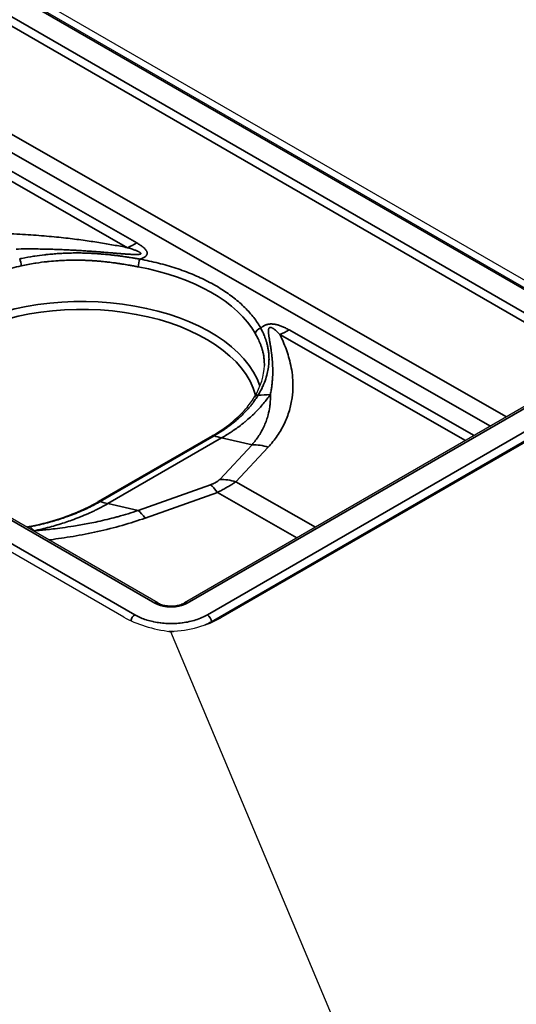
# Model space of a CAD drawing. Header units: millimetres. Extents: x -11430 to 11430, y -488 to 4365.
# Tile 33 of 92: x 2287 to 2309, y 1086 to 1129. Entities that reach past the tile are written whole.
import ezdxf

# ---------------------------------------------------------------- set-up
doc = ezdxf.new("R2010")
doc.units = ezdxf.units.MM
doc.header["$LTSCALE"] = 15
doc.layers.add('_Sichtbarkanten', color=7, linetype='Continuous', lineweight=25)
doc.layers.add('Sichtbar schmal (ISO)', color=7, linetype='Continuous', lineweight=35)

msp = doc.modelspace()

# ---------------------------------------------------------------- linework, layer by layer
at = {"layer": '_Sichtbarkanten'}
for p, q in [((2067.855, 1257.172), (2313.468, 1115.367)), ((2068.204, 1257.299), (2313.57, 1115.637)), ((2293.486, 1103.838), (2047.886, 1245.636)), ((2292.004, 1103.209), (2046.638, 1244.871)), ((2312.322, 1114.041), (2294.65, 1103.838)), ((2313.57, 1113.179), (2296.246, 1103.177)), ((2295.862, 1111.145), (2290.877, 1108.267)), ((2295.862, 1111.145), (2295.862, 1111.145)), ((2294.046, 1102.576), (2323.788, 1031.759))]:
    msp.add_line(p, q, dxfattribs=at)
for centre, major_axis, ratio, start_param, end_param in [((2291.002, 1108.05), (-0.125, 0.217), 0.58972, 0.000537, 0.000639), ((2294.125, 1103.975), (2.994, -0.413), 0.462442, 3.990703, 4.749614), ((2294.125, 1104.1), (2.997, 0.286), 0.502901, 4.638006, 5.449891)]:
    msp.add_ellipse(centre, major_axis=major_axis, ratio=ratio, start_param=start_param, end_param=end_param, dxfattribs=at)
for points in [[(2297.716, 1112.847), (2297.995, 1113.309), (2298.14, 1113.778), (2298.15, 1114.221)], [(2287.735, 1107.158), (2287.782, 1107.167), (2287.829, 1107.176), (2287.875, 1107.185)]]:
    msp.add_open_spline(points, degree=3, dxfattribs=at)
for points, knots in [([(2295.862, 1111.145), (2296.461, 1111.49), (2296.965, 1111.896), (2297.483, 1112.496), (2297.609, 1112.67), (2297.716, 1112.847)], [0, 0, 0, 0, 0.5136361, 0.5136361, 0.7139849, 0.7139849, 0.7139849, 0.7139849]), ([(2287.875, 1107.185), (2288.686, 1107.344), (2289.459, 1107.586), (2290.395, 1108.005), (2290.644, 1108.132), (2290.877, 1108.267)], [0, 0, 0, 0, 0.5169189, 0.5169189, 0.7171825, 0.7171825, 0.7171825, 0.7171825]), ([(2293.486, 1103.838), (2293.532, 1103.811), (2293.588, 1103.787), (2293.713, 1103.745), (2293.783, 1103.729), (2293.932, 1103.707), (2294.012, 1103.701), (2294.173, 1103.704), (2294.255, 1103.712), (2294.407, 1103.741), (2294.48, 1103.761), (2294.582, 1103.802), (2294.619, 1103.82), (2294.65, 1103.838)], [0, 0, 0, 0, 0.0442699, 0.0442699, 0.0896199, 0.0896199, 0.1372595, 0.1372595, 0.1859941, 0.1859941, 0.2345825, 0.2345825, 0.2652215, 0.2652215, 0.2652215, 0.2652215])]:
    msp.add_open_spline(points, degree=3, knots=knots, dxfattribs=at)
at = {"layer": 'Sichtbar schmal (ISO)'}
for p, q in [((2313.343, 1115.355), (2067.73, 1257.16)), ((2066.847, 1256.642), (2312.447, 1114.845)), ((2312.27, 1114.542), (2066.67, 1256.34)), ((2293.361, 1103.826), (2047.761, 1245.623)), ((2046.865, 1245.113), (2292.478, 1103.308)), ((2220.33, 1162.482), (2308.749, 1111.978)), ((2308.046, 1111.572), (2219.977, 1161.877)), ((2233.597, 1152.845), (2292.168, 1119.384)), ((2234.001, 1153.052), (2292.571, 1119.59)), ((2307.33, 1111.158), (2299.232, 1115.785)), ((2306.95, 1110.939), (2298.828, 1115.579)), ((2312.447, 1114.028), (2294.775, 1103.826)), ((2313.343, 1113.518), (2295.659, 1103.308)), ((2313.52, 1113.216), (2295.836, 1103.006)), ((2295.951, 1111.148), (2290.969, 1108.271)), ((2296.278, 1111.055), (2291.296, 1108.178)), ((2297.61, 1110.756), (2296.278, 1111.055)), ((2297.61, 1110.756), (2296.196, 1109.238)), ((2298.32, 1110.655), (2296.906, 1109.137)), ((2295.793, 1109.005), (2292.629, 1107.879)), ((2296.906, 1109.137), (2300.385, 1107.149)), ((2296.099, 1108.671), (2292.934, 1107.546)), ((2296.099, 1108.671), (2299.578, 1106.683)), ((2292.629, 1107.879), (2291.296, 1108.178)), ((2295.836, 1102.974), (2295.836, 1103.006))]:
    msp.add_line(p, q, dxfattribs=at)
for centre, major_axis, ratio, start_param, end_param in [((2292.553, 1123.683), (2.48, 4.341), 0.580366, 3.809992, 3.92436), ((2287.429, 1118.722), (0.053, -0.244), 0.263996, 0.941856, 2.286266), ((2292.709, 1118.677), (-0.045, -0.246), 0.254795, 3.777519, 5.333238), ((2290.167, 1114.176), (7.982, 0.037), 0.574224, 0.310794, 1.254214), ((2290.167, 1112.442), (7.944, 0), 0.57735, 0.195406, 2.356194), ((2290.167, 1112.241), (7.694, 0), 0.57735, 0.156536, 2.356194), ((2297.998, 1115.654), (-0.218, -0.123), 0.779392, 4.30123, 5.852192), ((2299.213, 1119.878), (-2.48, -4.341), 0.580366, 0.6684, 0.782767), ((2297.93, 1112.717), (-0.214, 0.129), 0.764438, 5.365938, 6.283189), ((2296.846, 1117.095), (4.448, -2.285), 0.784472, 5.312381, 5.428379), ((2295.244, 1115.556), (2.5, -4.33), 0.57735, 5.698981, 5.79448), ((2298.127, 1108.505), (-1.829, 1.704), 0.803702, 5.270685, 5.583182), ((2296.713, 1106.987), (-1.829, 1.704), 0.803702, 5.270686, 5.583183), ((2296.31, 1106.754), (-0.838, 2.355), 0.268501, 5.561414, 5.87391), ((2291.002, 1108.05), (-0.125, 0.217), 0.58972, 5.699583, 6.283723), ((2290.262, 1112.679), (2.5, -4.33), 0.57735, 5.698981, 5.79448), ((2293.145, 1105.629), (-0.838, 2.355), 0.268501, 5.561414, 5.87391), ((2287.923, 1106.94), (-0.048, 0.245), 0.277567, 5.859252, 6.283187), ((2287.59, 1111.751), (0.851, -4.927), 0.229921, 5.865042, 5.981039), ((2293.361, 1103.621), (0.125, 0.217), 0.57735, 0, 0.785398), ((2294.775, 1103.621), (-0.125, 0.217), 0.57735, 5.497787, 6.283185), ((2292.478, 1103.104), (0.125, 0.217), 0.57735, 0.785398, 2.121353), ((2295.659, 1103.104), (-0.125, 0.217), 0.57735, 3.944444, 5.497787), ((2294.068, 1104.023), (-2.5, 0), 0.575478, 2.210498, 2.356036), ((2294.068, 1104.023), (-2.5, 0), 0.575478, 1.533294, 1.615986)]:
    msp.add_ellipse(centre, major_axis=major_axis, ratio=ratio, start_param=start_param, end_param=end_param, dxfattribs=at)
for points, knots in [([(2282.42, 1119.745), (2282.731, 1119.796), (2283.379, 1119.884), (2284.449, 1119.973), (2285.576, 1120.014), (2286.681, 1120.007), (2287.708, 1119.962), (2288.637, 1119.893), (2289.472, 1119.807), (2290.225, 1119.712), (2290.91, 1119.61), (2291.548, 1119.502), (2291.964, 1119.424), (2292.168, 1119.384)], [0, 0, 0, 0, 0.0909091, 0.1818182, 0.2727273, 0.3636364, 0.4545455, 0.5454545, 0.6363636, 0.7272727, 0.8181818, 0.9090909, 0.9999999, 0.9999999, 0.9999999, 0.9999999]), ([(2292.168, 1119.384), (2292.199, 1119.374), (2292.228, 1119.365), (2292.256, 1119.356), (2292.284, 1119.347), (2292.311, 1119.338), (2292.336, 1119.33), (2292.362, 1119.321), (2292.386, 1119.313), (2292.409, 1119.304), (2292.433, 1119.296), (2292.454, 1119.288), (2292.475, 1119.28), (2292.477, 1119.28), (2292.479, 1119.279), (2292.48, 1119.279), (2292.499, 1119.272), (2292.517, 1119.265), (2292.534, 1119.258), (2292.536, 1119.257), (2292.538, 1119.256), (2292.539, 1119.256), (2292.556, 1119.249), (2292.571, 1119.243), (2292.586, 1119.237), (2292.588, 1119.236), (2292.59, 1119.235), (2292.592, 1119.234), (2292.605, 1119.228), (2292.619, 1119.222), (2292.631, 1119.216), (2292.633, 1119.215), (2292.635, 1119.215), (2292.637, 1119.214), (2292.648, 1119.208), (2292.659, 1119.203), (2292.669, 1119.197), (2292.671, 1119.197), (2292.673, 1119.196), (2292.675, 1119.195), (2292.684, 1119.189), (2292.693, 1119.185), (2292.7, 1119.18), (2292.702, 1119.179), (2292.704, 1119.178), (2292.705, 1119.177), (2292.712, 1119.172), (2292.719, 1119.168), (2292.724, 1119.164), (2292.726, 1119.163), (2292.727, 1119.162), (2292.728, 1119.161), (2292.733, 1119.157), (2292.737, 1119.153), (2292.741, 1119.149), (2292.742, 1119.148), (2292.743, 1119.147), (2292.743, 1119.146), (2292.746, 1119.143), (2292.748, 1119.14), (2292.75, 1119.137), (2292.75, 1119.136), (2292.751, 1119.135), (2292.751, 1119.134), (2292.752, 1119.131), (2292.752, 1119.128), (2292.752, 1119.125), (2292.752, 1119.121), (2292.75, 1119.118), (2292.747, 1119.115), (2292.746, 1119.114), (2292.745, 1119.113), (2292.744, 1119.112), (2292.741, 1119.109), (2292.737, 1119.107), (2292.732, 1119.105), (2292.73, 1119.104), (2292.728, 1119.103), (2292.725, 1119.102), (2292.72, 1119.1), (2292.713, 1119.099), (2292.706, 1119.097), (2292.702, 1119.096), (2292.699, 1119.095), (2292.695, 1119.095), (2292.686, 1119.093), (2292.677, 1119.092), (2292.667, 1119.091), (2292.662, 1119.09), (2292.657, 1119.09), (2292.651, 1119.089), (2292.64, 1119.088), (2292.629, 1119.087), (2292.616, 1119.087), (2292.609, 1119.086), (2292.602, 1119.086), (2292.595, 1119.086), (2292.582, 1119.085), (2292.569, 1119.085), (2292.554, 1119.085), (2292.546, 1119.085), (2292.537, 1119.085), (2292.528, 1119.085), (2292.513, 1119.085), (2292.498, 1119.085), (2292.482, 1119.086), (2292.472, 1119.086), (2292.461, 1119.086), (2292.45, 1119.086), (2292.435, 1119.087), (2292.418, 1119.087), (2292.401, 1119.088), (2292.389, 1119.089), (2292.377, 1119.089), (2292.364, 1119.09), (2292.347, 1119.09), (2292.33, 1119.091), (2292.312, 1119.092), (2292.298, 1119.093), (2292.283, 1119.094), (2292.269, 1119.095), (2292.251, 1119.096), (2292.232, 1119.097), (2292.213, 1119.098), (2292.197, 1119.099), (2292.18, 1119.1), (2292.164, 1119.101), (2292.144, 1119.102), (2292.125, 1119.104), (2292.104, 1119.105), (2292.086, 1119.106), (2292.067, 1119.108), (2292.048, 1119.109), (2292.027, 1119.111), (2292.006, 1119.112), (2291.985, 1119.114), (2291.964, 1119.115), (2291.942, 1119.117), (2291.92, 1119.119), (2291.898, 1119.121), (2291.876, 1119.122), (2291.853, 1119.124), (2291.829, 1119.126), (2291.804, 1119.128), (2291.779, 1119.13), (2291.756, 1119.132), (2291.732, 1119.134), (2291.708, 1119.136), (2291.681, 1119.138), (2291.652, 1119.14), (2291.623, 1119.143), (2291.599, 1119.145), (2291.574, 1119.147), (2291.549, 1119.149), (2291.518, 1119.151), (2291.485, 1119.154), (2291.452, 1119.157), (2291.426, 1119.159), (2291.401, 1119.161), (2291.374, 1119.163), (2291.338, 1119.166), (2291.301, 1119.169), (2291.263, 1119.172), (2291.236, 1119.174), (2291.209, 1119.177), (2291.181, 1119.179), (2291.14, 1119.182), (2291.098, 1119.185), (2291.054, 1119.189), (2291.026, 1119.191), (2290.998, 1119.193), (2290.969, 1119.196), (2290.922, 1119.199), (2290.874, 1119.203), (2290.824, 1119.207), (2290.795, 1119.209), (2290.765, 1119.211), (2290.735, 1119.213), (2290.682, 1119.217), (2290.628, 1119.221), (2290.572, 1119.225), (2290.541, 1119.227), (2290.511, 1119.23), (2290.48, 1119.232), (2290.42, 1119.236), (2290.359, 1119.24), (2290.296, 1119.244), (2290.265, 1119.246), (2290.233, 1119.248), (2290.201, 1119.25), (2290.135, 1119.255), (2290.066, 1119.259), (2289.995, 1119.263), (2289.963, 1119.265), (2289.93, 1119.267), (2289.897, 1119.269), (2289.822, 1119.273), (2289.745, 1119.277), (2289.664, 1119.281), (2289.631, 1119.283), (2289.598, 1119.285), (2289.564, 1119.286), (2289.479, 1119.29), (2289.391, 1119.294), (2289.299, 1119.298), (2289.265, 1119.3), (2289.231, 1119.301), (2289.196, 1119.302), (2289.1, 1119.306), (2288.999, 1119.31), (2288.895, 1119.313), (2288.86, 1119.314), (2288.825, 1119.315), (2288.789, 1119.316), (2288.679, 1119.319), (2288.565, 1119.321), (2288.446, 1119.324), (2288.411, 1119.324), (2288.375, 1119.325), (2288.339, 1119.325), (2288.214, 1119.327), (2288.084, 1119.328), (2287.948, 1119.329), (2287.912, 1119.329), (2287.876, 1119.329), (2287.84, 1119.329), (2287.697, 1119.329), (2287.549, 1119.327), (2287.394, 1119.325), (2287.358, 1119.325), (2287.322, 1119.324), (2287.285, 1119.323)], [0, 0, 0, 0, 0.0243902, 0.0243902, 0.0243902, 0.0487805, 0.0487805, 0.0487805, 0.0731707, 0.0731707, 0.0731707, 0.097561, 0.097561, 0.097561, 0.0995417, 0.0995417, 0.0995417, 0.1219512, 0.1219512, 0.1219512, 0.1244276, 0.1244276, 0.1244276, 0.1463415, 0.1463415, 0.1463415, 0.1493127, 0.1493127, 0.1493127, 0.1707317, 0.1707317, 0.1707317, 0.1741957, 0.1741957, 0.1741957, 0.195122, 0.195122, 0.195122, 0.1990794, 0.1990794, 0.1990794, 0.2195122, 0.2195122, 0.2195122, 0.2239656, 0.2239656, 0.2239656, 0.2439024, 0.2439024, 0.2439024, 0.2488651, 0.2488651, 0.2488651, 0.2682927, 0.2682927, 0.2682927, 0.2737502, 0.2737502, 0.2737502, 0.2926829, 0.2926829, 0.2926829, 0.2986571, 0.2986571, 0.2986571, 0.3170732, 0.3170732, 0.3170732, 0.3414634, 0.3414634, 0.3414634, 0.3483797, 0.3483797, 0.3483797, 0.3658537, 0.3658537, 0.3658537, 0.3732795, 0.3732795, 0.3732795, 0.3902439, 0.3902439, 0.3902439, 0.398156, 0.398156, 0.398156, 0.4146341, 0.4146341, 0.4146341, 0.4230491, 0.4230491, 0.4230491, 0.4390244, 0.4390244, 0.4390244, 0.4479268, 0.4479268, 0.4479268, 0.4634146, 0.4634146, 0.4634146, 0.472815, 0.472815, 0.472815, 0.4878049, 0.4878049, 0.4878049, 0.4977082, 0.4977082, 0.4977082, 0.5121951, 0.5121951, 0.5121951, 0.5225933, 0.5225933, 0.5225933, 0.5365854, 0.5365854, 0.5365854, 0.5474742, 0.5474742, 0.5474742, 0.5609756, 0.5609756, 0.5609756, 0.5723578, 0.5723578, 0.5723578, 0.5853659, 0.5853659, 0.5853659, 0.5972423, 0.5972423, 0.5972423, 0.6097561, 0.6097561, 0.6097561, 0.6221274, 0.6221274, 0.6221274, 0.6341463, 0.6341463, 0.6341463, 0.6470135, 0.6470135, 0.6470135, 0.6585366, 0.6585366, 0.6585366, 0.6718983, 0.6718983, 0.6718983, 0.6829268, 0.6829268, 0.6829268, 0.696782, 0.696782, 0.696782, 0.7073171, 0.7073171, 0.7073171, 0.7216657, 0.7216657, 0.7216657, 0.7317073, 0.7317073, 0.7317073, 0.7465494, 0.7465494, 0.7465494, 0.7560976, 0.7560976, 0.7560976, 0.7714371, 0.7714371, 0.7714371, 0.7804878, 0.7804878, 0.7804878, 0.7963258, 0.7963258, 0.7963258, 0.804878, 0.804878, 0.804878, 0.8212086, 0.8212086, 0.8212086, 0.8292683, 0.8292683, 0.8292683, 0.8460898, 0.8460898, 0.8460898, 0.8536585, 0.8536585, 0.8536585, 0.8709738, 0.8709738, 0.8709738, 0.8780488, 0.8780488, 0.8780488, 0.8958593, 0.8958593, 0.8958593, 0.902439, 0.902439, 0.902439, 0.9207451, 0.9207451, 0.9207451, 0.9268293, 0.9268293, 0.9268293, 0.9456293, 0.9456293, 0.9456293, 0.9512195, 0.9512195, 0.9512195, 0.9705205, 0.9705205, 0.9705205, 0.9756098, 0.9756098, 0.9756098, 0.9953818, 0.9953818, 0.9953818, 0.9999995, 0.9999995, 0.9999995, 0.9999995]), ([(2287.443, 1118.893), (2287.476, 1118.9), (2287.509, 1118.907), (2287.542, 1118.913), (2287.718, 1118.949), (2287.889, 1118.98), (2288.053, 1119.006), (2288.068, 1119.008), (2288.084, 1119.011), (2288.099, 1119.013), (2288.245, 1119.035), (2288.386, 1119.054), (2288.522, 1119.07), (2288.579, 1119.077), (2288.636, 1119.083), (2288.691, 1119.089), (2288.78, 1119.098), (2288.866, 1119.106), (2288.95, 1119.112), (2289.044, 1119.12), (2289.136, 1119.126), (2289.225, 1119.131), (2289.264, 1119.134), (2289.303, 1119.136), (2289.341, 1119.138), (2289.464, 1119.144), (2289.582, 1119.147), (2289.697, 1119.15), (2289.7, 1119.15), (2289.703, 1119.15), (2289.706, 1119.15), (2289.815, 1119.152), (2289.92, 1119.153), (2290.021, 1119.152), (2290.061, 1119.152), (2290.101, 1119.151), (2290.14, 1119.151), (2290.201, 1119.15), (2290.26, 1119.148), (2290.319, 1119.147), (2290.391, 1119.145), (2290.462, 1119.142), (2290.53, 1119.139), (2290.551, 1119.138), (2290.572, 1119.137), (2290.593, 1119.136), (2290.68, 1119.132), (2290.764, 1119.127), (2290.845, 1119.121), (2290.857, 1119.12), (2290.87, 1119.119), (2290.882, 1119.118), (2290.949, 1119.114), (2291.013, 1119.108), (2291.075, 1119.103), (2291.118, 1119.1), (2291.16, 1119.096), (2291.2, 1119.092), (2291.229, 1119.089), (2291.258, 1119.086), (2291.286, 1119.084), (2291.352, 1119.077), (2291.416, 1119.07), (2291.478, 1119.063), (2291.481, 1119.063), (2291.485, 1119.062), (2291.488, 1119.062), (2291.545, 1119.055), (2291.6, 1119.049), (2291.654, 1119.042), (2291.686, 1119.038), (2291.718, 1119.034), (2291.749, 1119.03), (2291.771, 1119.027), (2291.793, 1119.024), (2291.815, 1119.021), (2291.867, 1119.014), (2291.916, 1119.007), (2291.964, 1119), (2291.971, 1118.999), (2291.978, 1118.998), (2291.985, 1118.997), (2292.025, 1118.992), (2292.064, 1118.986), (2292.103, 1118.98), (2292.135, 1118.975), (2292.166, 1118.97), (2292.197, 1118.965), (2292.209, 1118.964), (2292.221, 1118.962), (2292.232, 1118.96), (2292.275, 1118.953), (2292.316, 1118.947), (2292.355, 1118.94), (2292.366, 1118.939), (2292.377, 1118.937), (2292.388, 1118.935), (2292.418, 1118.93), (2292.447, 1118.925), (2292.475, 1118.921), (2292.503, 1118.916), (2292.531, 1118.911), (2292.558, 1118.907), (2292.571, 1118.905), (2292.583, 1118.903), (2292.595, 1118.901), (2292.635, 1118.894), (2292.672, 1118.888), (2292.708, 1118.882)], [0, 0, 0, 0, 0.00972, 0.00972, 0.00972, 0.061793, 0.061793, 0.061793, 0.066667, 0.066667, 0.066667, 0.113488, 0.113488, 0.113488, 0.133333, 0.133333, 0.133333, 0.164758, 0.164758, 0.164758, 0.2, 0.2, 0.2, 0.215343, 0.215343, 0.215343, 0.26522, 0.26522, 0.26522, 0.266667, 0.266667, 0.266667, 0.314413, 0.314413, 0.314413, 0.333333, 0.333333, 0.333333, 0.36307, 0.36307, 0.36307, 0.4, 0.4, 0.4, 0.411352, 0.411352, 0.411352, 0.459208, 0.459208, 0.459208, 0.466667, 0.466667, 0.466667, 0.506336, 0.506336, 0.506336, 0.533333, 0.533333, 0.533333, 0.552463, 0.552463, 0.552463, 0.597514, 0.597514, 0.597514, 0.6, 0.6, 0.6, 0.641549, 0.641549, 0.641549, 0.666667, 0.666667, 0.666667, 0.684746, 0.684746, 0.684746, 0.727301, 0.727301, 0.727301, 0.733333, 0.733333, 0.733333, 0.76944, 0.76944, 0.76944, 0.8, 0.8, 0.8, 0.811604, 0.811604, 0.811604, 0.854558, 0.854558, 0.854558, 0.866667, 0.866667, 0.866667, 0.899631, 0.899631, 0.899631, 0.933333, 0.933333, 0.933333, 0.949142, 0.949142, 0.949142, 1, 1, 1, 1]), ([(2287.512, 1118.589), (2287.716, 1118.633), (2287.912, 1118.67), (2288.1, 1118.699), (2288.117, 1118.702), (2288.133, 1118.705), (2288.15, 1118.707), (2288.319, 1118.733), (2288.481, 1118.754), (2288.636, 1118.771), (2288.666, 1118.774), (2288.696, 1118.777), (2288.726, 1118.78), (2288.864, 1118.794), (2288.997, 1118.805), (2289.124, 1118.813), (2289.165, 1118.816), (2289.205, 1118.819), (2289.245, 1118.821), (2289.357, 1118.827), (2289.465, 1118.831), (2289.569, 1118.834), (2289.618, 1118.835), (2289.665, 1118.836), (2289.713, 1118.837), (2289.802, 1118.838), (2289.889, 1118.838), (2289.973, 1118.838), (2290.028, 1118.837), (2290.081, 1118.836), (2290.134, 1118.835), (2290.204, 1118.834), (2290.273, 1118.831), (2290.34, 1118.829), (2290.399, 1118.827), (2290.457, 1118.824), (2290.513, 1118.821), (2290.568, 1118.818), (2290.622, 1118.815), (2290.674, 1118.811), (2290.736, 1118.807), (2290.796, 1118.803), (2290.855, 1118.798), (2290.895, 1118.795), (2290.934, 1118.791), (2290.973, 1118.788), (2291.039, 1118.782), (2291.102, 1118.776), (2291.164, 1118.769), (2291.188, 1118.767), (2291.212, 1118.764), (2291.235, 1118.762), (2291.307, 1118.754), (2291.377, 1118.745), (2291.443, 1118.737), (2291.451, 1118.736), (2291.458, 1118.735), (2291.465, 1118.734), (2291.534, 1118.725), (2291.601, 1118.716), (2291.666, 1118.707), (2291.676, 1118.706), (2291.686, 1118.704), (2291.696, 1118.703), (2291.747, 1118.695), (2291.796, 1118.688), (2291.843, 1118.681), (2291.871, 1118.676), (2291.898, 1118.672), (2291.925, 1118.668), (2291.95, 1118.664), (2291.975, 1118.66), (2291.999, 1118.656), (2292.045, 1118.648), (2292.089, 1118.641), (2292.132, 1118.634), (2292.176, 1118.626), (2292.218, 1118.619), (2292.259, 1118.611), (2292.279, 1118.608), (2292.299, 1118.604), (2292.318, 1118.601), (2292.335, 1118.598), (2292.352, 1118.595), (2292.368, 1118.592), (2292.402, 1118.586), (2292.434, 1118.58), (2292.465, 1118.574), (2292.472, 1118.573), (2292.478, 1118.572), (2292.484, 1118.571), (2292.508, 1118.566), (2292.53, 1118.562), (2292.553, 1118.558), (2292.58, 1118.553), (2292.606, 1118.548), (2292.632, 1118.543)], [0, 0, 0, 0, 0.061239, 0.061239, 0.061239, 0.066667, 0.066667, 0.066667, 0.122485, 0.122485, 0.122485, 0.133333, 0.133333, 0.133333, 0.183902, 0.183902, 0.183902, 0.2, 0.2, 0.2, 0.245431, 0.245431, 0.245431, 0.266667, 0.266667, 0.266667, 0.307071, 0.307071, 0.307071, 0.333333, 0.333333, 0.333333, 0.368844, 0.368844, 0.368844, 0.4, 0.4, 0.4, 0.430563, 0.430563, 0.430563, 0.466667, 0.466667, 0.466667, 0.49129, 0.49129, 0.49129, 0.533333, 0.533333, 0.533333, 0.549725, 0.549725, 0.549725, 0.6, 0.6, 0.6, 0.605356, 0.605356, 0.605356, 0.658238, 0.658238, 0.658238, 0.666667, 0.666667, 0.666667, 0.708505, 0.708505, 0.708505, 0.733333, 0.733333, 0.733333, 0.756251, 0.756251, 0.756251, 0.8, 0.8, 0.8, 0.844806, 0.844806, 0.844806, 0.866667, 0.866667, 0.866667, 0.885965, 0.885965, 0.885965, 0.925305, 0.925305, 0.925305, 0.933333, 0.933333, 0.933333, 0.963147, 0.963147, 0.963147, 1, 1, 1, 1]), ([(2284.523, 1117.484), (2284.732, 1117.605), (2284.954, 1117.72), (2285.186, 1117.828), (2285.419, 1117.936), (2285.662, 1118.036), (2285.914, 1118.129), (2286.166, 1118.222), (2286.427, 1118.308), (2286.694, 1118.384), (2286.961, 1118.461), (2287.234, 1118.529), (2287.512, 1118.589)], [0, 0, 0, 0, 0.25, 0.25, 0.25, 0.5, 0.5, 0.5, 0.75, 0.75, 0.75, 1, 1, 1, 1]), ([(2297.997, 1115.859), (2298.011, 1115.832), (2298.025, 1115.804), (2298.04, 1115.774), (2298.054, 1115.745), (2298.068, 1115.715), (2298.083, 1115.683), (2298.084, 1115.681), (2298.084, 1115.68), (2298.085, 1115.679), (2298.099, 1115.647), (2298.114, 1115.613), (2298.129, 1115.577), (2298.13, 1115.576), (2298.131, 1115.574), (2298.131, 1115.573), (2298.146, 1115.537), (2298.161, 1115.5), (2298.176, 1115.46), (2298.176, 1115.459), (2298.177, 1115.457), (2298.178, 1115.456), (2298.192, 1115.417), (2298.207, 1115.375), (2298.221, 1115.332), (2298.222, 1115.33), (2298.222, 1115.329), (2298.223, 1115.327), (2298.237, 1115.284), (2298.25, 1115.238), (2298.263, 1115.19), (2298.264, 1115.189), (2298.264, 1115.187), (2298.265, 1115.185), (2298.278, 1115.137), (2298.29, 1115.087), (2298.301, 1115.034), (2298.301, 1115.032), (2298.301, 1115.03), (2298.302, 1115.029), (2298.313, 1114.975), (2298.322, 1114.92), (2298.33, 1114.861), (2298.331, 1114.859), (2298.331, 1114.857), (2298.331, 1114.855), (2298.339, 1114.796), (2298.346, 1114.734), (2298.35, 1114.668), (2298.35, 1114.666), (2298.35, 1114.665), (2298.35, 1114.663), (2298.354, 1114.597), (2298.355, 1114.527), (2298.354, 1114.453), (2298.354, 1114.452), (2298.354, 1114.45), (2298.354, 1114.449), (2298.352, 1114.374), (2298.347, 1114.294), (2298.337, 1114.21), (2298.327, 1114.126), (2298.313, 1114.037), (2298.292, 1113.942), (2298.272, 1113.848), (2298.245, 1113.748), (2298.21, 1113.642), (2298.21, 1113.641), (2298.21, 1113.64), (2298.209, 1113.639), (2298.175, 1113.534), (2298.132, 1113.423), (2298.078, 1113.304), (2298.077, 1113.303), (2298.077, 1113.302), (2298.076, 1113.3), (2298.022, 1113.182), (2297.957, 1113.057), (2297.879, 1112.926)], [0.0000001, 0.0000001, 0.0000001, 0.0000001, 0.0666667, 0.0666667, 0.0666667, 0.1307489, 0.1307489, 0.1307489, 0.1333333, 0.1333333, 0.1333333, 0.1973257, 0.1973257, 0.1973257, 0.2, 0.2, 0.2, 0.2642151, 0.2642151, 0.2642151, 0.2666667, 0.2666667, 0.2666667, 0.3309753, 0.3309753, 0.3309753, 0.3333333, 0.3333333, 0.3333333, 0.3977242, 0.3977242, 0.3977242, 0.4, 0.4, 0.4, 0.4645349, 0.4645349, 0.4645349, 0.4666667, 0.4666667, 0.4666667, 0.5314256, 0.5314256, 0.5314256, 0.5333333, 0.5333333, 0.5333333, 0.5984047, 0.5984047, 0.5984047, 0.6, 0.6, 0.6, 0.6654849, 0.6654849, 0.6654849, 0.6666667, 0.6666667, 0.6666667, 0.7333333, 0.7333333, 0.7333333, 0.8, 0.8, 0.8, 0.8666667, 0.8666667, 0.8666667, 0.8672766, 0.8672766, 0.8672766, 0.9333333, 0.9333333, 0.9333333, 0.9340901, 0.9340901, 0.9340901, 0.9999996, 0.9999996, 0.9999996, 0.9999996]), ([(2298.828, 1115.579), (2298.812, 1115.597), (2298.796, 1115.614), (2298.781, 1115.63), (2298.766, 1115.646), (2298.751, 1115.662), (2298.736, 1115.676), (2298.721, 1115.691), (2298.707, 1115.705), (2298.693, 1115.718), (2298.679, 1115.731), (2298.666, 1115.744), (2298.652, 1115.755), (2298.639, 1115.767), (2298.626, 1115.778), (2298.614, 1115.788), (2298.601, 1115.799), (2298.589, 1115.808), (2298.577, 1115.817), (2298.565, 1115.826), (2298.554, 1115.834), (2298.542, 1115.841), (2298.531, 1115.849), (2298.52, 1115.855), (2298.51, 1115.861), (2298.499, 1115.867), (2298.489, 1115.872), (2298.48, 1115.876), (2298.47, 1115.881), (2298.461, 1115.884), (2298.452, 1115.886), (2298.444, 1115.889), (2298.436, 1115.891), (2298.429, 1115.892), (2298.421, 1115.893), (2298.415, 1115.893), (2298.408, 1115.892), (2298.402, 1115.892), (2298.396, 1115.891), (2298.39, 1115.889), (2298.385, 1115.887), (2298.379, 1115.884), (2298.374, 1115.88), (2298.369, 1115.877), (2298.364, 1115.872), (2298.359, 1115.866), (2298.355, 1115.86), (2298.351, 1115.854), (2298.348, 1115.846), (2298.347, 1115.845), (2298.347, 1115.844), (2298.346, 1115.843), (2298.344, 1115.836), (2298.341, 1115.828), (2298.339, 1115.82), (2298.339, 1115.819), (2298.339, 1115.817), (2298.338, 1115.816), (2298.336, 1115.807), (2298.335, 1115.798), (2298.334, 1115.789), (2298.333, 1115.787), (2298.333, 1115.785), (2298.333, 1115.784), (2298.332, 1115.774), (2298.331, 1115.763), (2298.331, 1115.752), (2298.331, 1115.75), (2298.331, 1115.748), (2298.331, 1115.746), (2298.33, 1115.734), (2298.33, 1115.723), (2298.331, 1115.71), (2298.331, 1115.708), (2298.331, 1115.705), (2298.331, 1115.703), (2298.331, 1115.691), (2298.332, 1115.678), (2298.333, 1115.664), (2298.333, 1115.661), (2298.334, 1115.659), (2298.334, 1115.656), (2298.335, 1115.642), (2298.336, 1115.628), (2298.338, 1115.614), (2298.338, 1115.61), (2298.338, 1115.607), (2298.339, 1115.604), (2298.34, 1115.589), (2298.342, 1115.574), (2298.344, 1115.558), (2298.344, 1115.555), (2298.345, 1115.551), (2298.345, 1115.547), (2298.347, 1115.531), (2298.35, 1115.515), (2298.352, 1115.498), (2298.353, 1115.494), (2298.353, 1115.49), (2298.354, 1115.485), (2298.357, 1115.468), (2298.359, 1115.45), (2298.362, 1115.432), (2298.363, 1115.427), (2298.364, 1115.422), (2298.364, 1115.417), (2298.367, 1115.399), (2298.371, 1115.379), (2298.374, 1115.359), (2298.375, 1115.354), (2298.376, 1115.348), (2298.376, 1115.343), (2298.38, 1115.322), (2298.383, 1115.301), (2298.387, 1115.279), (2298.388, 1115.273), (2298.389, 1115.267), (2298.39, 1115.261), (2298.394, 1115.239), (2298.397, 1115.216), (2298.401, 1115.192), (2298.402, 1115.185), (2298.404, 1115.178), (2298.405, 1115.171), (2298.409, 1115.147), (2298.413, 1115.123), (2298.417, 1115.097), (2298.418, 1115.089), (2298.419, 1115.081), (2298.421, 1115.073), (2298.425, 1115.047), (2298.429, 1115.02), (2298.433, 1114.993), (2298.435, 1114.984), (2298.436, 1114.975), (2298.437, 1114.965), (2298.441, 1114.937), (2298.446, 1114.909), (2298.45, 1114.879), (2298.451, 1114.868), (2298.453, 1114.858), (2298.454, 1114.848), (2298.458, 1114.818), (2298.462, 1114.786), (2298.467, 1114.754), (2298.468, 1114.742), (2298.469, 1114.731), (2298.471, 1114.719), (2298.475, 1114.686), (2298.479, 1114.653), (2298.482, 1114.618), (2298.484, 1114.605), (2298.485, 1114.592), (2298.487, 1114.579), (2298.49, 1114.543), (2298.494, 1114.507), (2298.497, 1114.469), (2298.498, 1114.455), (2298.499, 1114.44), (2298.5, 1114.425), (2298.503, 1114.387), (2298.506, 1114.348), (2298.508, 1114.307), (2298.509, 1114.291), (2298.51, 1114.274), (2298.511, 1114.258), (2298.513, 1114.216), (2298.515, 1114.174), (2298.516, 1114.13), (2298.517, 1114.112), (2298.517, 1114.094), (2298.517, 1114.075), (2298.518, 1114.031), (2298.518, 1113.985), (2298.518, 1113.938), (2298.518, 1113.917), (2298.518, 1113.897), (2298.517, 1113.876), (2298.516, 1113.828), (2298.515, 1113.779), (2298.512, 1113.728), (2298.511, 1113.705), (2298.51, 1113.682), (2298.508, 1113.659), (2298.505, 1113.607), (2298.501, 1113.554), (2298.496, 1113.499), (2298.493, 1113.473), (2298.491, 1113.447), (2298.488, 1113.42), (2298.481, 1113.364), (2298.474, 1113.306), (2298.465, 1113.245), (2298.46, 1113.216), (2298.456, 1113.186), (2298.45, 1113.156), (2298.44, 1113.094), (2298.428, 1113.03), (2298.414, 1112.964)], [0, 0, 0, 0, 0.02439, 0.02439, 0.02439, 0.04878, 0.04878, 0.04878, 0.073171, 0.073171, 0.073171, 0.097561, 0.097561, 0.097561, 0.121951, 0.121951, 0.121951, 0.146341, 0.146341, 0.146341, 0.170732, 0.170732, 0.170732, 0.195122, 0.195122, 0.195122, 0.219512, 0.219512, 0.219512, 0.243902, 0.243902, 0.243902, 0.268293, 0.268293, 0.268293, 0.292683, 0.292683, 0.292683, 0.317073, 0.317073, 0.317073, 0.341463, 0.341463, 0.341463, 0.365854, 0.365854, 0.365854, 0.390244, 0.390244, 0.390244, 0.393459, 0.393459, 0.393459, 0.414634, 0.414634, 0.414634, 0.41805, 0.41805, 0.41805, 0.439024, 0.439024, 0.439024, 0.442637, 0.442637, 0.442637, 0.463415, 0.463415, 0.463415, 0.467227, 0.467227, 0.467227, 0.487805, 0.487805, 0.487805, 0.49182, 0.49182, 0.49182, 0.512195, 0.512195, 0.512195, 0.516416, 0.516416, 0.516416, 0.536585, 0.536585, 0.536585, 0.541007, 0.541007, 0.541007, 0.560976, 0.560976, 0.560976, 0.565597, 0.565597, 0.565597, 0.585366, 0.585366, 0.585366, 0.590188, 0.590188, 0.590188, 0.609756, 0.609756, 0.609756, 0.614778, 0.614778, 0.614778, 0.634146, 0.634146, 0.634146, 0.639369, 0.639369, 0.639369, 0.658537, 0.658537, 0.658537, 0.663961, 0.663961, 0.663961, 0.682927, 0.682927, 0.682927, 0.688552, 0.688552, 0.688552, 0.707317, 0.707317, 0.707317, 0.713142, 0.713142, 0.713142, 0.731707, 0.731707, 0.731707, 0.737733, 0.737733, 0.737733, 0.756098, 0.756098, 0.756098, 0.762324, 0.762324, 0.762324, 0.780488, 0.780488, 0.780488, 0.786915, 0.786915, 0.786915, 0.804878, 0.804878, 0.804878, 0.811506, 0.811506, 0.811506, 0.829268, 0.829268, 0.829268, 0.836098, 0.836098, 0.836098, 0.853659, 0.853659, 0.853659, 0.860688, 0.860688, 0.860688, 0.878049, 0.878049, 0.878049, 0.885279, 0.885279, 0.885279, 0.902439, 0.902439, 0.902439, 0.909875, 0.909875, 0.909875, 0.926829, 0.926829, 0.926829, 0.934469, 0.934469, 0.934469, 0.95122, 0.95122, 0.95122, 0.959054, 0.959054, 0.959054, 0.97561, 0.97561, 0.97561, 0.98363, 0.98363, 0.98363, 1, 1, 1, 1]), ([(2297.76, 1115.614), (2297.775, 1115.587), (2297.79, 1115.559), (2297.806, 1115.53), (2297.822, 1115.502), (2297.837, 1115.472), (2297.853, 1115.441), (2297.854, 1115.44), (2297.854, 1115.438), (2297.855, 1115.437), (2297.871, 1115.406), (2297.887, 1115.373), (2297.903, 1115.339), (2297.904, 1115.337), (2297.904, 1115.336), (2297.905, 1115.334), (2297.921, 1115.3), (2297.937, 1115.263), (2297.953, 1115.225), (2297.954, 1115.224), (2297.954, 1115.223), (2297.955, 1115.221), (2297.971, 1115.183), (2297.986, 1115.143), (2298.002, 1115.101), (2298.002, 1115.1), (2298.003, 1115.098), (2298.003, 1115.097), (2298.019, 1115.055), (2298.033, 1115.011), (2298.047, 1114.964), (2298.048, 1114.963), (2298.048, 1114.961), (2298.049, 1114.96), (2298.063, 1114.913), (2298.076, 1114.865), (2298.088, 1114.813), (2298.088, 1114.812), (2298.089, 1114.81), (2298.089, 1114.808), (2298.101, 1114.757), (2298.112, 1114.703), (2298.121, 1114.646), (2298.121, 1114.644), (2298.121, 1114.643), (2298.122, 1114.641), (2298.131, 1114.584), (2298.138, 1114.523), (2298.143, 1114.46), (2298.143, 1114.458), (2298.143, 1114.457), (2298.143, 1114.455), (2298.148, 1114.391), (2298.151, 1114.323), (2298.15, 1114.252), (2298.15, 1114.251), (2298.15, 1114.249), (2298.15, 1114.248), (2298.15, 1114.239), (2298.15, 1114.23), (2298.15, 1114.221)], [0.0000002, 0.0000002, 0.0000002, 0.0000002, 0.0666667, 0.0666667, 0.0666667, 0.1307459, 0.1307459, 0.1307459, 0.1333333, 0.1333333, 0.1333333, 0.1973234, 0.1973234, 0.1973234, 0.2, 0.2, 0.2, 0.2642129, 0.2642129, 0.2642129, 0.2666667, 0.2666667, 0.2666667, 0.3309733, 0.3309733, 0.3309733, 0.3333333, 0.3333333, 0.3333333, 0.3977224, 0.3977224, 0.3977224, 0.4, 0.4, 0.4, 0.4645331, 0.4645331, 0.4645331, 0.4666667, 0.4666667, 0.4666667, 0.531424, 0.531424, 0.531424, 0.5333333, 0.5333333, 0.5333333, 0.5984032, 0.5984032, 0.5984032, 0.6, 0.6, 0.6, 0.6654835, 0.6654835, 0.6654835, 0.6666667, 0.6666667, 0.6666667, 0.6748028, 0.6748028, 0.6748028, 0.6748028]), ([(2297.879, 1112.926), (2297.84, 1112.861), (2297.799, 1112.797), (2297.755, 1112.734), (2297.714, 1112.673), (2297.67, 1112.613), (2297.624, 1112.553), (2297.594, 1112.514), (2297.563, 1112.476), (2297.531, 1112.437), (2297.514, 1112.417), (2297.496, 1112.396), (2297.478, 1112.375), (2297.427, 1112.315), (2297.373, 1112.256), (2297.317, 1112.197), (2297.257, 1112.134), (2297.195, 1112.073), (2297.131, 1112.012), (2297.117, 1111.999), (2297.103, 1111.986), (2297.088, 1111.973), (2297.031, 1111.919), (2296.971, 1111.867), (2296.91, 1111.815), (2296.825, 1111.743), (2296.737, 1111.673), (2296.645, 1111.604), (2296.617, 1111.583), (2296.588, 1111.562), (2296.559, 1111.541), (2296.484, 1111.486), (2296.407, 1111.433), (2296.328, 1111.381), (2296.207, 1111.3), (2296.081, 1111.223), (2295.951, 1111.148)], [0, 0, 0, 0, 0.0968856, 0.0968856, 0.0968856, 0.1897302, 0.1897302, 0.1897302, 0.25, 0.25, 0.25, 0.2826671, 0.2826671, 0.2826671, 0.3775246, 0.3775246, 0.3775246, 0.4781663, 0.4781663, 0.4781663, 0.5, 0.5, 0.5, 0.5887032, 0.5887032, 0.5887032, 0.7118029, 0.7118029, 0.7118029, 0.75, 0.75, 0.75, 0.8486187, 0.8486187, 0.8486187, 1, 1, 1, 1]), ([(2298.414, 1112.964), (2298.366, 1112.894), (2298.316, 1112.824), (2298.265, 1112.756), (2298.213, 1112.688), (2298.16, 1112.62), (2298.104, 1112.553), (2298.103, 1112.551), (2298.101, 1112.55), (2298.1, 1112.548), (2298.046, 1112.483), (2297.99, 1112.42), (2297.933, 1112.357), (2297.874, 1112.292), (2297.813, 1112.229), (2297.749, 1112.164), (2297.742, 1112.157), (2297.735, 1112.15), (2297.727, 1112.143), (2297.67, 1112.086), (2297.609, 1112.028), (2297.544, 1111.969), (2297.471, 1111.903), (2297.394, 1111.835), (2297.308, 1111.765), (2297.305, 1111.762), (2297.302, 1111.76), (2297.299, 1111.757), (2297.216, 1111.689), (2297.127, 1111.619), (2297.029, 1111.547), (2296.962, 1111.497), (2296.891, 1111.446), (2296.815, 1111.394), (2296.776, 1111.366), (2296.734, 1111.339), (2296.692, 1111.31), (2296.567, 1111.228), (2296.429, 1111.142), (2296.278, 1111.055)], [0, 0, 0, 0, 0.111111, 0.111111, 0.111111, 0.222222, 0.222222, 0.222222, 0.225438, 0.225438, 0.225438, 0.333333, 0.333333, 0.333333, 0.444444, 0.444444, 0.444444, 0.45675, 0.45675, 0.45675, 0.555556, 0.555556, 0.555556, 0.666667, 0.666667, 0.666667, 0.670889, 0.670889, 0.670889, 0.777778, 0.777778, 0.777778, 0.850752, 0.850752, 0.850752, 0.888889, 0.888889, 0.888889, 1, 1, 1, 1]), ([(2298.414, 1112.964), (2298.419, 1112.821), (2298.415, 1112.673), (2298.399, 1112.522), (2298.396, 1112.489), (2298.392, 1112.456), (2298.387, 1112.423), (2298.371, 1112.303), (2298.347, 1112.182), (2298.314, 1112.06), (2298.295, 1111.985), (2298.272, 1111.911), (2298.246, 1111.836), (2298.218, 1111.756), (2298.186, 1111.676), (2298.151, 1111.596), (2298.1, 1111.484), (2298.043, 1111.373), (2297.98, 1111.266), (2297.957, 1111.228), (2297.935, 1111.191), (2297.911, 1111.155), (2297.82, 1111.014), (2297.72, 1110.881), (2297.61, 1110.756)], [0, 0, 0, 0, 0.2, 0.2, 0.2, 0.243524, 0.243524, 0.243524, 0.4, 0.4, 0.4, 0.495973, 0.495973, 0.495973, 0.6, 0.6, 0.6, 0.748264, 0.748264, 0.748264, 0.8, 0.8, 0.8, 1, 1, 1, 1]), ([(2295.951, 1111.148), (2295.935, 1111.153), (2295.92, 1111.156), (2295.906, 1111.156), (2295.892, 1111.156), (2295.879, 1111.153), (2295.868, 1111.147), (2295.866, 1111.146), (2295.864, 1111.146), (2295.862, 1111.145)], [0, 0, 0, 0, 0.2, 0.2, 0.2, 0.4, 0.4, 0.4, 0.4319844, 0.4319844, 0.4319844, 0.4319844]), ([(2296.196, 1109.238), (2296.181, 1109.221), (2296.163, 1109.204), (2296.144, 1109.188), (2296.142, 1109.187), (2296.141, 1109.186), (2296.139, 1109.185), (2296.122, 1109.17), (2296.103, 1109.156), (2296.082, 1109.143), (2296.079, 1109.141), (2296.075, 1109.138), (2296.071, 1109.136), (2296.051, 1109.123), (2296.029, 1109.11), (2296.006, 1109.097), (2296.001, 1109.095), (2295.997, 1109.092), (2295.992, 1109.09), (2295.967, 1109.077), (2295.94, 1109.064), (2295.911, 1109.051), (2295.907, 1109.05), (2295.903, 1109.048), (2295.9, 1109.046), (2295.867, 1109.032), (2295.831, 1109.018), (2295.793, 1109.005)], [0.0000019, 0.0000019, 0.0000019, 0.0000019, 0.1857224, 0.1857224, 0.1857224, 0.2, 0.2, 0.2, 0.3703593, 0.3703593, 0.3703593, 0.4, 0.4, 0.4, 0.5667831, 0.5667831, 0.5667831, 0.6, 0.6, 0.6, 0.7776074, 0.7776074, 0.7776074, 0.8, 0.8, 0.8, 1, 1, 1, 1]), ([(2296.906, 1109.137), (2296.861, 1109.106), (2296.815, 1109.076), (2296.767, 1109.045), (2296.719, 1109.015), (2296.67, 1108.985), (2296.619, 1108.954), (2296.567, 1108.924), (2296.515, 1108.893), (2296.46, 1108.863), (2296.405, 1108.832), (2296.347, 1108.801), (2296.287, 1108.769), (2296.227, 1108.737), (2296.164, 1108.704), (2296.099, 1108.671)], [0.000001, 0.000001, 0.000001, 0.000001, 0.2, 0.2, 0.2, 0.4, 0.4, 0.4, 0.6, 0.6, 0.6, 0.8, 0.8, 0.8, 1, 1, 1, 1]), ([(2290.969, 1108.271), (2290.845, 1108.2), (2290.718, 1108.131), (2290.587, 1108.065), (2290.49, 1108.015), (2290.39, 1107.967), (2290.289, 1107.921), (2290.269, 1107.911), (2290.249, 1107.902), (2290.228, 1107.893), (2290.119, 1107.844), (2290.007, 1107.796), (2289.893, 1107.75), (2289.789, 1107.708), (2289.683, 1107.667), (2289.576, 1107.628), (2289.565, 1107.624), (2289.555, 1107.621), (2289.544, 1107.617), (2289.454, 1107.584), (2289.362, 1107.553), (2289.27, 1107.522), (2289.17, 1107.49), (2289.069, 1107.458), (2288.968, 1107.428), (2288.894, 1107.406), (2288.819, 1107.385), (2288.745, 1107.365), (2288.714, 1107.356), (2288.684, 1107.348), (2288.653, 1107.34), (2288.538, 1107.31), (2288.422, 1107.281), (2288.305, 1107.254), (2288.174, 1107.223), (2288.041, 1107.195), (2287.907, 1107.169)], [0, 0, 0, 0, 0.1433864, 0.1433864, 0.1433864, 0.25, 0.25, 0.25, 0.2711155, 0.2711155, 0.2711155, 0.3855181, 0.3855181, 0.3855181, 0.4897919, 0.4897919, 0.4897919, 0.5, 0.5, 0.5, 0.5874702, 0.5874702, 0.5874702, 0.6816109, 0.6816109, 0.6816109, 0.75, 0.75, 0.75, 0.7778201, 0.7778201, 0.7778201, 0.882309, 0.882309, 0.882309, 1, 1, 1, 1]), ([(2291.296, 1108.178), (2291.144, 1108.091), (2290.996, 1108.012), (2290.855, 1107.941), (2290.806, 1107.916), (2290.758, 1107.892), (2290.711, 1107.869), (2290.622, 1107.826), (2290.535, 1107.786), (2290.45, 1107.748), (2290.325, 1107.692), (2290.205, 1107.642), (2290.09, 1107.595), (2290.086, 1107.593), (2290.082, 1107.592), (2290.078, 1107.59), (2289.958, 1107.542), (2289.843, 1107.499), (2289.731, 1107.458), (2289.63, 1107.422), (2289.532, 1107.388), (2289.435, 1107.355), (2289.424, 1107.352), (2289.412, 1107.348), (2289.401, 1107.344), (2289.293, 1107.309), (2289.186, 1107.275), (2289.077, 1107.243), (2288.971, 1107.212), (2288.864, 1107.182), (2288.755, 1107.153), (2288.753, 1107.152), (2288.75, 1107.151), (2288.747, 1107.15), (2288.636, 1107.121), (2288.523, 1107.092), (2288.409, 1107.065), (2288.295, 1107.038), (2288.181, 1107.013), (2288.065, 1106.989)], [0, 0, 0, 0, 0.111111, 0.111111, 0.111111, 0.149484, 0.149484, 0.149484, 0.222222, 0.222222, 0.222222, 0.329693, 0.329693, 0.329693, 0.333333, 0.333333, 0.333333, 0.444444, 0.444444, 0.444444, 0.544049, 0.544049, 0.544049, 0.555556, 0.555556, 0.555556, 0.666667, 0.666667, 0.666667, 0.775023, 0.775023, 0.775023, 0.777778, 0.777778, 0.777778, 0.888889, 0.888889, 0.888889, 1, 1, 1, 1]), ([(2292.629, 1107.879), (2292.343, 1107.782), (2292.045, 1107.691), (2291.733, 1107.605), (2291.679, 1107.59), (2291.624, 1107.576), (2291.569, 1107.561), (2291.307, 1107.493), (2291.037, 1107.429), (2290.768, 1107.372), (2290.654, 1107.347), (2290.54, 1107.324), (2290.426, 1107.302), (2290.215, 1107.262), (2290.007, 1107.225), (2289.802, 1107.192), (2289.635, 1107.166), (2289.472, 1107.142), (2289.311, 1107.12), (2289.169, 1107.101), (2289.03, 1107.084), (2288.894, 1107.068), (2288.689, 1107.044), (2288.491, 1107.025), (2288.3, 1107.008), (2288.22, 1107.001), (2288.142, 1106.995), (2288.065, 1106.989)], [0, 0, 0, 0, 0.2, 0.2, 0.2, 0.23492, 0.23492, 0.23492, 0.4, 0.4, 0.4, 0.470122, 0.470122, 0.470122, 0.6, 0.6, 0.6, 0.706168, 0.706168, 0.706168, 0.8, 0.8, 0.8, 0.941138, 0.941138, 0.941138, 1, 1, 1, 1]), ([(2292.934, 1107.546), (2292.613, 1107.431), (2292.281, 1107.325), (2291.932, 1107.226), (2291.583, 1107.127), (2291.216, 1107.034), (2290.853, 1106.953), (2290.489, 1106.873), (2290.128, 1106.803), (2289.78, 1106.745), (2289.433, 1106.686), (2289.099, 1106.638), (2288.781, 1106.599), (2288.76, 1106.597), (2288.739, 1106.594), (2288.717, 1106.591)], [0, 0, 0, 0, 0.0833333, 0.0833333, 0.0833333, 0.1666667, 0.1666667, 0.1666667, 0.25, 0.25, 0.25, 0.3333333, 0.3333333, 0.3333333, 0.338959, 0.338959, 0.338959, 0.338959]), ([(2295.659, 1103.308), (2295.584, 1103.265), (2295.503, 1103.224), (2295.418, 1103.187), (2295.417, 1103.187), (2295.415, 1103.186), (2295.413, 1103.185), (2295.329, 1103.149), (2295.241, 1103.116), (2295.148, 1103.087), (2295.056, 1103.058), (2294.961, 1103.033), (2294.863, 1103.011), (2294.86, 1103.011), (2294.858, 1103.01), (2294.856, 1103.01), (2294.76, 1102.989), (2294.661, 1102.972), (2294.561, 1102.959), (2294.556, 1102.959), (2294.552, 1102.958), (2294.547, 1102.957), (2294.449, 1102.945), (2294.35, 1102.937), (2294.249, 1102.932), (2294.243, 1102.932), (2294.236, 1102.931), (2294.229, 1102.931), (2294.131, 1102.927), (2294.033, 1102.927), (2293.934, 1102.93), (2293.926, 1102.93), (2293.917, 1102.931), (2293.908, 1102.931), (2293.812, 1102.935), (2293.716, 1102.943), (2293.622, 1102.954), (2293.611, 1102.955), (2293.6, 1102.956), (2293.59, 1102.957), (2293.498, 1102.969), (2293.407, 1102.984), (2293.319, 1103.002), (2293.306, 1103.005), (2293.294, 1103.007), (2293.281, 1103.01), (2293.192, 1103.029), (2293.106, 1103.051), (2293.022, 1103.077), (2293.011, 1103.08), (2293, 1103.084), (2292.989, 1103.087), (2292.901, 1103.115), (2292.817, 1103.146), (2292.738, 1103.179), (2292.731, 1103.182), (2292.725, 1103.185), (2292.719, 1103.187), (2292.634, 1103.224), (2292.553, 1103.265), (2292.478, 1103.308)], [0, 0, 0, 0, 0.090909, 0.090909, 0.090909, 0.092589, 0.092589, 0.092589, 0.181818, 0.181818, 0.181818, 0.270688, 0.270688, 0.270688, 0.272727, 0.272727, 0.272727, 0.359741, 0.359741, 0.359741, 0.363636, 0.363636, 0.363636, 0.44881, 0.44881, 0.44881, 0.454545, 0.454545, 0.454545, 0.537882, 0.537882, 0.537882, 0.545455, 0.545455, 0.545455, 0.627037, 0.627037, 0.627037, 0.636364, 0.636364, 0.636364, 0.715844, 0.715844, 0.715844, 0.727273, 0.727273, 0.727273, 0.807375, 0.807375, 0.807375, 0.818182, 0.818182, 0.818182, 0.902425, 0.902425, 0.902425, 0.909091, 0.909091, 0.909091, 1, 1, 1, 1])]:
    msp.add_open_spline(points, degree=3, knots=knots, dxfattribs=at)
for points in [[(2292.571, 1119.59), (2292.598, 1119.575), (2292.649, 1119.544), (2292.718, 1119.501), (2292.779, 1119.458), (2292.834, 1119.417), (2292.881, 1119.377), (2292.922, 1119.338), (2292.956, 1119.3), (2292.984, 1119.262), (2293.005, 1119.226), (2293.019, 1119.191), (2293.026, 1119.158), (2293.027, 1119.126), (2293.021, 1119.095), (2293.008, 1119.065), (2292.986, 1119.034), (2292.953, 1119.002), (2292.909, 1118.969), (2292.852, 1118.938), (2292.785, 1118.909), (2292.735, 1118.891), (2292.708, 1118.882)], [(2292.708, 1118.882), (2292.983, 1118.831), (2293.519, 1118.715), (2294.289, 1118.492), (2295.014, 1118.224), (2295.685, 1117.914), (2296.296, 1117.564), (2296.84, 1117.18), (2297.31, 1116.765), (2297.702, 1116.324), (2297.908, 1116.016), (2297.997, 1115.859)], [(2299.232, 1115.785), (2299.204, 1115.801), (2299.149, 1115.831), (2299.07, 1115.871), (2298.993, 1115.907), (2298.918, 1115.939), (2298.845, 1115.967), (2298.774, 1115.99), (2298.704, 1116.01), (2298.636, 1116.025), (2298.57, 1116.036), (2298.506, 1116.043), (2298.445, 1116.045), (2298.389, 1116.042), (2298.337, 1116.036), (2298.286, 1116.027), (2298.235, 1116.012), (2298.183, 1115.992), (2298.132, 1115.966), (2298.084, 1115.935), (2298.039, 1115.9), (2298.011, 1115.873), (2297.997, 1115.859)], [(2298.828, 1115.579), (2298.879, 1115.478), (2298.976, 1115.273), (2299.103, 1114.958), (2299.217, 1114.617), (2299.313, 1114.239), (2299.383, 1113.817), (2299.411, 1113.342), (2299.378, 1112.814), (2299.261, 1112.254), (2299.044, 1111.681), (2298.724, 1111.131), (2298.462, 1110.808), (2298.32, 1110.655)], [(2287.907, 1107.169), (2287.859, 1107.159), (2287.812, 1107.15), (2287.764, 1107.142)], [(2288.035, 1106.985), (2288.045, 1106.986), (2288.055, 1106.988), (2288.065, 1106.989)], [(2294.775, 1103.826), (2294.735, 1103.802), (2294.647, 1103.759), (2294.494, 1103.708), (2294.327, 1103.673), (2294.155, 1103.656), (2293.981, 1103.656), (2293.807, 1103.673), (2293.641, 1103.709), (2293.489, 1103.76), (2293.402, 1103.802), (2293.361, 1103.826)]]:
    msp.add_open_spline(points, degree=3, dxfattribs=at)

doc.saveas('drawing.dxf')
